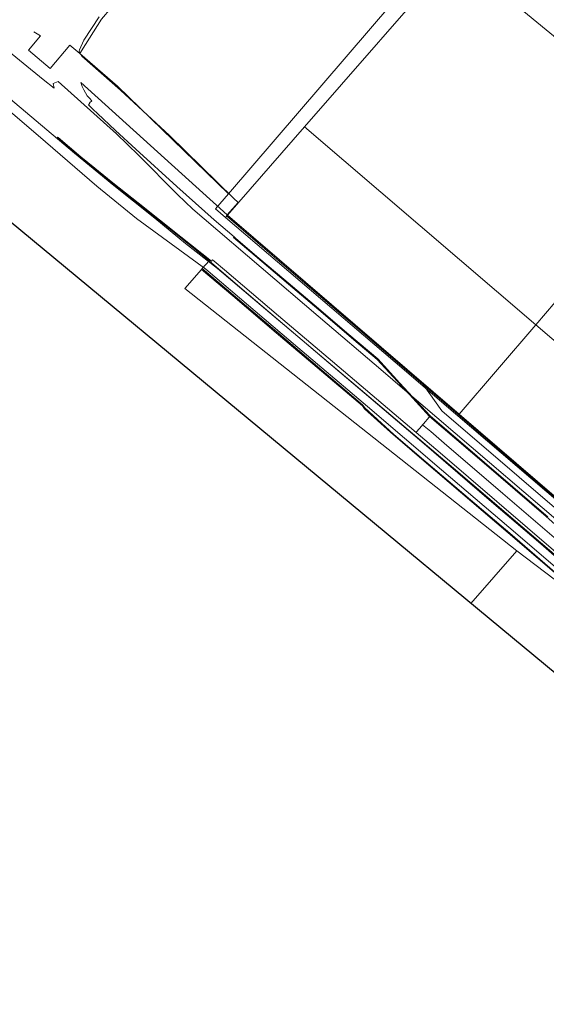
# Model space of a CAD drawing. Header units: millimetres. Extents: x 162876 to 168130, y 402614 to 405602.
# Tile 12 of 256: x 163650 to 163842, y 403053 to 403412. Entities that reach past the tile are written whole.
import ezdxf

# ---------------------------------------------------------------- set-up
doc = ezdxf.new("R2010")
doc.units = ezdxf.units.MM
for name, color, linetype, lineweight in [('X-CA190022.004-UO-BGT_Ondergrond$0$GE_311_WGDRijbaanRegionaleweg_Vlak_GEM', 253, 'Continuous', 9), ('X-CA190022.004-UO-BGT_Ondergrond$0$GE_361_OWGBerm_Vlak_GEM', 253, 'Continuous', 9), ('X-CA190022.004-UO-BGT_Ondergrond$0$GE_367_OWGBerm_groenvoorziening_grasenk_GEM', 253, 'Continuous', 9), ('X-CA190022.004-UO-BGT_Ondergrond$0$GE_401_OTDErf_Vlak_GEM', 253, 'Continuous', 9), ('X-CA190022.004-UO-BGT_Ondergrond$0$GE_461_BTDGraslandoverig_Vlak_GEM', 253, 'Continuous', 9), ('X-CA190022.004-UO-BGT_Ondergrond$0$GE_502_WTDWaterloop_Vlak_GEM', 253, 'Continuous', 9), ('X-CA190022.004-UO-BGT_Ondergrond$0$GE_661_SHDMuurGroterDan30cm_Vlak_GEM', 253, 'Continuous', 9), ('X-CA190022.004-UO-KAD_Percelen$0$B-WE-KG-GRENS_PERCEEL-GV', 150, 'Continuous', 9)]:
    doc.layers.add(name, color=color, linetype=linetype, lineweight=lineweight)

msp = doc.modelspace()

# ---------------------------------------------------------------- linework, layer by layer
at = {"flags": 128}
msp.add_lwpolyline([(167435.927, 405403.425), (167509.996, 405353.187), (167511.558, 404920.947), (167511.831, 404799.919), (167878.333, 404356.866), (164520.875, 402614.132), (163487.671, 403470.128), (162876.321, 403976.624), (163278.949, 404602.631), (167162.521, 405601.698)], close=True, dxfattribs=at)
at = {"layer": 'X-CA190022.004-UO-BGT_Ondergrond$0$GE_311_WGDRijbaanRegionaleweg_Vlak_GEM', "flags": 128}
for points in [[(163799.858, 403267.183), (163819.742, 403250.233), (163842.392, 403230.766), (163852.093, 403222.159), (163865.445, 403210.642), (163877.771, 403200.055), (163878.19, 403199.701), (163877.978, 403199.454), (163876.108, 403197.278), (163875.782, 403196.899), (163875.181, 403197.417), (163849.464, 403219.493), (163826.588, 403239.105), (163805.12, 403257.514), (163800.259, 403261.661), (163797.31, 403264.182), (163797.618, 403264.546), (163799.667, 403266.958), (163799.858, 403267.183)], [(163797.31, 403264.182), (163800.259, 403261.661), (163805.12, 403257.514), (163826.588, 403239.105), (163849.464, 403219.493), (163875.181, 403197.417), (163875.782, 403196.899), (163875.489, 403196.557), (163873.605, 403194.365), (163873.321, 403194.035), (163864.348, 403201.77), (163845.825, 403217.695), (163803.702, 403253.9), (163794.917, 403261.368), (163795.146, 403261.638), (163797.017, 403263.84), (163797.31, 403264.182)]]:
    msp.add_lwpolyline(points, dxfattribs=at)
at = {"layer": 'X-CA190022.004-UO-BGT_Ondergrond$0$GE_361_OWGBerm_Vlak_GEM', "flags": 128}
for points in [[(163852.093, 403222.159), (163842.392, 403230.766), (163819.742, 403250.233), (163799.858, 403267.183), (163792.554, 403275.157), (163780.792, 403287.963), (163772.306, 403295.136), (163759.451, 403306.055), (163748.443, 403315.387), (163736.315, 403325.701), (163728.403, 403332.452), (163728.585, 403332.673)], [(163728.585, 403332.673), (163729.152, 403332.185), (163737.666, 403324.93), (163746.759, 403317.199), (163759.324, 403306.549), (163770.436, 403297.089), (163781, 403288.164), (163789.063, 403279.349), (163800.025, 403267.425), (163815.341, 403254.352), (163819.918, 403250.422), (163830.234, 403241.564), (163842.922, 403230.656)]]:
    msp.add_lwpolyline(points, dxfattribs=at)
at = {"layer": 'X-CA190022.004-UO-BGT_Ondergrond$0$GE_367_OWGBerm_groenvoorziening_grasenk_GEM', "flags": 128}
for points in [[(163842.922, 403230.656), (163830.234, 403241.564), (163819.918, 403250.422), (163815.341, 403254.352), (163800.025, 403267.425), (163789.063, 403279.349), (163781, 403288.164), (163770.436, 403297.089), (163759.324, 403306.549), (163746.759, 403317.199), (163737.666, 403324.93), (163729.152, 403332.185), (163728.585, 403332.673), (163721.379, 403338.873), (163707.685, 403351.058), (163692.766, 403364.604), (163685.347, 403371.405), (163678.775, 403377.555), (163677.178, 403379.054), (163675.483, 403380.793), (163676.03, 403381.409), (163675.889, 403381.51), (163676.774, 403382.263), (163675.895, 403383.143), (163675.104, 403384.085), (163674.424, 403385.142), (163673.805, 403386.282), (163673.267, 403387.492), (163672.721, 403388.855), (163726.135, 403340.694)], [(163846.23, 403215.725), (163840.418, 403220.803), (163822.441, 403236.145), (163796.999, 403257.968), (163769.557, 403281.251), (163747.029, 403300.468), (163730.713, 403314.282), (163719.456, 403323.919), (163718.493, 403324.744), (163702.27, 403337.872), (163688.73, 403348.661), (163681.877, 403354.081), (163675.983, 403358.833), (163664.434, 403368.544), (163664.381, 403368.588), (163664.076, 403368.841), (163664.229, 403369.017)], [(163664.229, 403369.017), (163664.497, 403368.8), (163672.74, 403361.829), (163677.789, 403357.672), (163684.394, 403352.366), (163693.646, 403345.001), (163709.166, 403332.703), (163720.337, 403323.8), (163720.674, 403324.31), (163721.281, 403323.803), (163725.121, 403320.597), (163744.768, 403303.894), (163764.518, 403287.211), (163794.917, 403261.368), (163803.702, 403253.9), (163845.825, 403217.695)], [(163726.135, 403340.694), (163725.823, 403340.337), (163748.427, 403320.82), (163770.291, 403302.138), (163797.488, 403278.815), (163804.271, 403269.285), (163888.926, 403196.764)], [(163797.488, 403278.815), (163824.681, 403255.496), (163832.625, 403248.684), (163854.849, 403229.652), (163891.151, 403198.708), (163897.091, 403193.852), (163896.529, 403193.666), (163894.829, 403193.222), (163893.808, 403192.976), (163893.421, 403192.913), (163888.926, 403196.764), (163804.271, 403269.285), (163797.488, 403278.815)]]:
    msp.add_lwpolyline(points, dxfattribs=at)
at = {"layer": 'X-CA190022.004-UO-BGT_Ondergrond$0$GE_401_OTDErf_Vlak_GEM', "flags": 128}
msp.add_lwpolyline([(163854.849, 403229.652), (163832.625, 403248.684), (163824.681, 403255.496), (163797.488, 403278.815), (163770.291, 403302.138), (163748.427, 403320.82), (163725.823, 403340.337), (163726.135, 403340.694), (163730.087, 403345.217), (163728.418, 403346.724), (163705.04, 403369.625), (163687.162, 403386.135), (163673.093, 403398.493), (163672.15, 403400.248), (163672.08, 403400.307), (163672.208, 403400.75), (163673.785, 403404.313), (163679.444, 403412.788)], dxfattribs=at)
at = {"layer": 'X-CA190022.004-UO-BGT_Ondergrond$0$GE_461_BTDGraslandoverig_Vlak_GEM', "flags": 128}
msp.add_lwpolyline([(163860.428, 403203.445), (163860.741, 403197.39), (163845.52, 403210.508), (163829.066, 403224.61), (163814.738, 403236.818), (163798.466, 403250.652), (163786.83, 403260.583), (163776.264, 403270.298), (163775.446, 403271.398), (163760.682, 403283.976), (163744.212, 403298.021), (163728.434, 403311.456), (163717.004, 403321.107), (163719.456, 403323.919), (163730.713, 403314.282), (163747.029, 403300.468), (163769.557, 403281.251), (163796.999, 403257.968), (163822.441, 403236.145), (163840.418, 403220.803), (163846.23, 403215.725), (163860.428, 403203.445)], dxfattribs=at)
at = {"layer": 'X-CA190022.004-UO-BGT_Ondergrond$0$GE_502_WTDWaterloop_Vlak_GEM', "flags": 128}
for points in [[(163831.641, 403218.219), (163710.674, 403313.843), (163716.756, 403320.793), (163728.175, 403311.15), (163743.952, 403297.716), (163760.423, 403283.672), (163775.377, 403271.022), (163776.126, 403270.027), (163785.599, 403261.449), (163797.912, 403250.935), (163828.506, 403224.792), (163860.471, 403197.472), (163855.887, 403199.887), (163831.641, 403218.219)], [(163814.92, 403199.007), (163831.641, 403218.219), (163855.887, 403199.887), (163860.471, 403197.472), (163871.5, 403178.508), (163875.45, 403173.045), (163876.107, 403172.244), (163880.82, 403167.27), (163924.961, 403131.586), (163912.681, 403118.013)]]:
    msp.add_lwpolyline(points, dxfattribs=at)
at = {"layer": 'X-CA190022.004-UO-BGT_Ondergrond$0$GE_661_SHDMuurGroterDan30cm_Vlak_GEM', "flags": 128}
msp.add_lwpolyline([(163860.471, 403197.472), (163828.506, 403224.792), (163797.912, 403250.935), (163785.599, 403261.449), (163776.126, 403270.027), (163775.377, 403271.022), (163760.423, 403283.672), (163743.952, 403297.716), (163728.175, 403311.15), (163716.756, 403320.793), (163717.004, 403321.107), (163728.434, 403311.456), (163744.212, 403298.021), (163760.682, 403283.976), (163775.446, 403271.398), (163776.264, 403270.298), (163786.83, 403260.583), (163798.466, 403250.652), (163814.738, 403236.818), (163829.066, 403224.61), (163845.52, 403210.508), (163860.741, 403197.39), (163860.471, 403197.472)], dxfattribs=at)
at = {"layer": 'X-CA190022.004-UO-KAD_Percelen$0$B-WE-KG-GRENS_PERCEEL-GV', "flags": 128}
for points in [[(163688.306, 403423.533), (163683.841, 403416.161), (163680.221, 403411.966), (163674.473, 403402.787), (163672.375, 403399.437), (163686.148, 403387.567), (163726.588, 403348.357), (163803.521, 403437.955), (163771.102, 403464.399)], [(163809.113, 403435.554), (163906.832, 403355.156), (163949.562, 403320), (163965.29, 403339.14), (163981.86, 403359.306), (163995.352, 403375.726), (164005.556, 403388.151), (164007.908, 403391.015), (164031.342, 403419.55)], [(163655.614, 403407.398), (163658.037, 403405.926), (163653.668, 403400.711), (163661.594, 403393.952), (163668.783, 403402.533), (163672.375, 403399.437), (163674.473, 403402.787), (163680.221, 403411.966), (163683.841, 403416.161), (163688.306, 403423.533)], [(163890.846, 403198.572), (163810.126, 403267.475), (163787.263, 403286.991), (163725.444, 403339.76), (163721.845, 403342.833), (163726.588, 403348.357), (163686.148, 403387.567), (163672.375, 403399.437), (163668.783, 403402.533), (163661.594, 403393.952), (163653.668, 403400.711), (163658.037, 403405.926), (163655.614, 403407.398)], [(163644.453, 403401.889), (163659.057, 403390.019), (163663.007, 403386.808), (163662.701, 403388.524), (163664.466, 403389.236), (163685.691, 403370.151), (163693.707, 403362.415), (163707.949, 403348.114), (163713.588, 403342.716), (163717.721, 403339.188), (163759.303, 403303.699), (163782.916, 403283.573), (163789.989, 403277.544), (163865.946, 403212.67)], [(163887.341, 403194.464), (163886.842, 403194.843), (163865.946, 403212.67), (163789.989, 403277.544), (163782.916, 403283.573), (163759.303, 403303.699), (163717.721, 403339.188), (163713.588, 403342.716), (163707.949, 403348.114), (163693.707, 403362.415), (163685.691, 403370.151), (163664.466, 403389.236), (163662.701, 403388.524), (163663.007, 403386.808), (163659.057, 403390.019), (163644.453, 403401.889)], [(163628.476, 403394.003), (163657.149, 403369.562), (163678.617, 403351.124), (163693, 403339.322), (163718.294, 403320.865), (163751.827, 403292.379), (163777.26, 403270.884), (163804.154, 403247.719), (163832.005, 403224.052), (163846.648, 403211.559)], [(163986.805, 403056.602), (163988.881, 403059.062), (164005.008, 403078.166), (163983.216, 403090.521), (163948.726, 403120.039), (163918.572, 403145.78), (163896.276, 403164.94), (163884.246, 403175.487), (163864.145, 403195.719), (163856.763, 403203.077), (163846.648, 403211.559), (163832.005, 403224.052), (163804.154, 403247.719), (163777.26, 403270.884), (163751.827, 403292.379), (163718.294, 403320.865), (163693, 403339.322), (163678.617, 403351.124), (163657.149, 403369.562), (163628.476, 403394.003)], [(163638.501, 403390.04), (163670.434, 403363.177), (163684.778, 403351.396), (163699.769, 403339.419), (163710.903, 403330.216), (163722.571, 403321.092), (163732.096, 403312.96), (163808.515, 403248.408), (163884.498, 403183.483)], [(163884.498, 403183.483), (163808.515, 403248.408), (163732.096, 403312.96), (163722.571, 403321.092), (163710.903, 403330.216), (163699.769, 403339.419), (163684.778, 403351.396), (163670.434, 403363.177), (163638.501, 403390.04)], [(163849.19, 403312.973), (163838.579, 403300.615), (163887.81, 403258.53)], [(163860.01, 403225.68), (163810.626, 403268.058), (163810.413, 403267.81), (163810.126, 403267.475), (163890.846, 403198.572)]]:
    msp.add_lwpolyline(points, dxfattribs=at)
for points in [[(163754.232, 403372.72), (163809.113, 403435.554), (163804.628, 403439.244), (163803.521, 403437.955), (163726.588, 403348.357), (163721.845, 403342.833), (163725.444, 403339.76), (163726.141, 403340.559)], [(163905.795, 403353.943), (163906.832, 403355.156), (163809.113, 403435.554), (163754.232, 403372.72), (163838.579, 403300.615), (163849.19, 403312.973), (163883.244, 403327.559)], [(163810.626, 403268.058), (163838.579, 403300.615), (163754.232, 403372.72), (163726.141, 403340.559)], [(163810.126, 403267.475), (163810.413, 403267.81), (163810.626, 403268.058), (163726.141, 403340.559), (163725.444, 403339.76), (163787.263, 403286.991)], [(163810.626, 403268.058), (163860.01, 403225.68), (163887.81, 403258.53), (163838.579, 403300.615)]]:
    msp.add_lwpolyline(points, close=True, dxfattribs=at)

doc.saveas('drawing.dxf')
